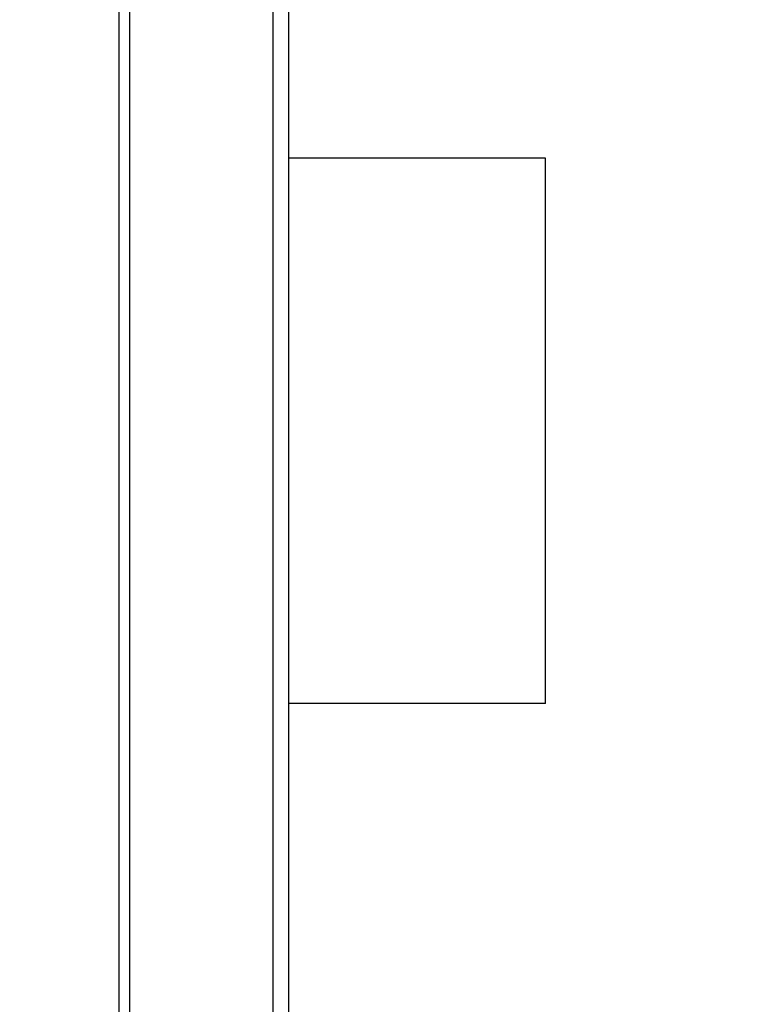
# Model space of a CAD drawing. Header units: inches. Extents: x 0.2 to 16.8, y 0.2 to 10.8.
# Tile 10 of 24: x 8.61 to 9.032, y 6.346 to 6.909. Entities that reach past the tile are written whole.
import ezdxf

# ---------------------------------------------------------------- set-up
doc = ezdxf.new("R2010")
doc.units = ezdxf.units.IN
doc.header["$LTSCALE"] = 0.935
doc.header["$MEASUREMENT"] = 0
doc.layers.get('0').update_dxf_attribs({"linetype": 'CONTINUOUS'})
doc.layers.add('DIMENSIONS', color=7, linetype='CONTINUOUS')
doc.styles.get("Standard").update_dxf_attribs({"font": 'txt', "width": 0.8})
doc.dimstyles.new('DIMSTYLE_3', dxfattribs={"dimtxt": 0.125, "dimasz": 0.18, "dimexe": 0.125, "dimexo": 0.0625, "dimgap": 0.0625, "dimtad": 0, "dimtih": 1, "dimtoh": 1, "dimzin": 4, "dimdsep": 46, "dimtxsty": 'STANDARD', "dimblk": '_FILLED', "dimblk1": '_FILLED', "dimblk2": '_FILLED', "dimcen": 0.09, "dimadec": 0, "dimazin": 0, "dimtp": 0.005, "dimtm": 0.005, "dimtfac": 1, "dimtofl": 0, "dimtmove": 0, "dimatfit": 3, "dimldrblk": '_FILLED', "dimfxl": 1, "dimtolj": 1, "dimtzin": 4, "dimarcsym": 0})

# ---------------------------------------------------------------- blocks, each defined once
blk = doc.blocks.new('_FILLED')
at = {"color": 0, "linetype": 'BYBLOCK'}
blk.add_solid([(0, 0), (-1, 0.1736), (-1, -0.1736)], dxfattribs=at)
blk = doc.blocks.new('*D4')
at = {"layer": 'DIMENSIONS', "color": 2, "linetype": 'CONTINUOUS'}
for p, q in [((8.672, 8.50024), (10.28426, 8.50024)), ((10.15926, 8.50024), (10.15926, 6.09279)), ((10.15926, 3.43533), (10.15926, 5.84279)), ((8.675, 3.43533), (10.28426, 3.43533))]:
    blk.add_line(p, q, dxfattribs=at)
at = {"layer": 'DIMENSIONS', "color": 2, "linetype": 'CONTINUOUS', "xscale": 0.18, "yscale": 0.18, "zscale": 0.18}
for p, rotation in [((10.15926, 8.50024), 90), ((10.15926, 3.43533), 270)]:
    blk.add_blockref('_FILLED', p, dxfattribs=dict(at, rotation=rotation))
at = {"layer": 'DIMENSIONS', "color": 2, "linetype": 'CONTINUOUS', "insert": (10.15926, 6.03029), "char_height": 0.125, "width": 1.225, "attachment_point": 2, "line_spacing_factor": 0.9}
blk.add_mtext('5.06{\\Ftxt.shx;\\W1.000000;\\H0.125000; }[128.6]', dxfattribs=at)

msp = doc.modelspace()

# ---------------------------------------------------------------- linework, layer by layer
at = {"color": 7, "linetype": 'CONTINUOUS'}
for p, q in [((8.66636, 4.06524), (8.66636, 8.06524)), ((8.67264, 4.06524), (8.67264, 8.06524)), ((8.75455, 4.06524), (8.75455, 8.06524)), ((8.7635, 4.06524), (8.7635, 8.06524)), ((8.9105, 6.83023), (8.7635, 6.83023)), ((8.9105, 6.51823), (8.9105, 6.83023)), ((8.9105, 6.51823), (8.7635, 6.51823))]:
    msp.add_line(p, q, dxfattribs=at)

# ---------------------------------------------------------------- dimensions: what is measured, and where the dimension line sits
at = {"layer": 'DIMENSIONS', "color": 2, "linetype": 'CONTINUOUS'}
dim = msp.add_linear_dim(base=(10.15926, 8.50024), p1=(8.6125, 3.43533), p2=(8.6095, 8.50024), angle=90, dimstyle='DIMSTYLE_3', dxfattribs=at)
dim.commit()
dim.dimension.update_dxf_attribs({"geometry": '*D4', "text_midpoint": (10.15926, 5.96779), "dimtype": 160})

doc.saveas('drawing.dxf')
